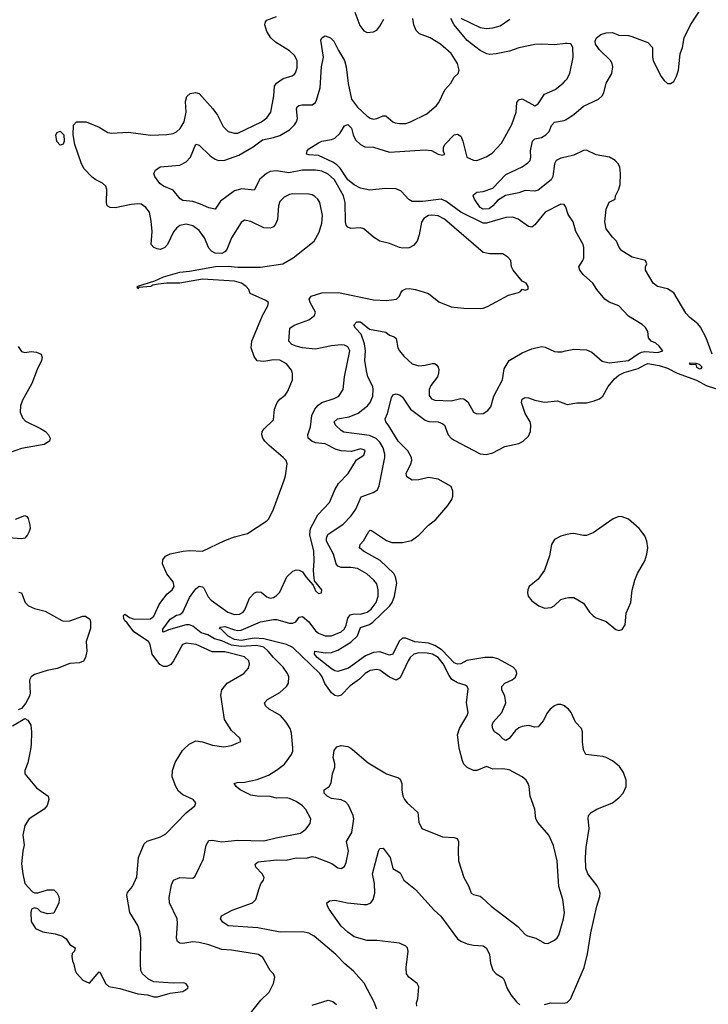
# Model space of a CAD drawing. Header units: inches. Extents: x 1839270 to 1929235, y 762242 to 910350.
# Tile 216 of 256: x 1896619 to 1900884, y 848421 to 854523. Entities that reach past the tile are written whole.
import ezdxf

# ---------------------------------------------------------------- set-up
doc = ezdxf.new("R2010")
doc.units = ezdxf.units.IN
doc.header["$MEASUREMENT"] = 0
for name, color, linetype in [('B8894', 7, 'Continuous'), ('B8895', 7, 'Continuous'), ('B9804', 7, 'Continuous'), ('B9805', 7, 'Continuous')]:
    doc.layers.add(name, color=color, linetype=linetype)

msp = doc.modelspace()

# ---------------------------------------------------------------- linework, layer by layer
at = {"layer": 'B8894', "color": 5}
for points, elevation in [([(1896684.9, 850000), (1896670, 849918), (1896651, 849870), (1896651.3, 849850), (1896721.7, 849761.7), (1896796, 849710), (1896798.8, 849690), (1896787.9, 849652.1), (1896771, 849630), (1896678, 849570), (1896651.3, 849530), (1896638.8, 849470), (1896645.5, 849410), (1896637.1, 849370), (1896630.6, 849290.6), (1896637.3, 849230), (1896651.3, 849170), (1896698, 849118), (1896710, 849111), (1896730, 849111), (1896790, 849131.3), (1896830, 849131.3), (1896850.5, 849110.5), (1896861, 849090), (1896862.8, 849070), (1896861, 849050), (1896830, 848986), (1896790, 848982), (1896750, 848994), (1896730, 849013.2), (1896710, 849019.3), (1896691.3, 849010), (1896687.7, 848990), (1896690, 848934), (1896716, 848890), (1896762, 848870), (1896838, 848858), (1896883.5, 848843.5), (1896906.4, 848826.4), (1896930, 848791.3), (1896962, 848770), (1896958, 848750), (1896944.5, 848735.5), (1896942, 848718), (1896944.9, 848690), (1896954, 848670), (1896961.6, 848630), (1896970, 848614.8), (1897010, 848571.3), (1897050, 848552), (1897110, 848622), (1897122, 848610), (1897151, 848550), (1897170, 848531), (1897238.5, 848518.5), (1897350, 848484.9), (1897410, 848478.8), (1897450, 848467.7), (1897472.1, 848467.9), (1897550, 848490.7), (1897630, 848501), (1897659, 848521), (1897662, 848530), (1897650, 848548), (1897634.5, 848554.5), (1897570, 848551.2), (1897450, 848559.7), (1897417, 848577), (1897379.6, 848610), (1897369.6, 848630), (1897366, 848670), (1897369.3, 848830), (1897363.7, 848870), (1897349.5, 848910), (1897301.7, 848990), (1897281.7, 849098.3), (1897287.1, 849112.9), (1897318, 849150), (1897343.9, 849210), (1897354.8, 849330), (1897390, 849416.3), (1897408.3, 849431.7), (1897490, 849459.3), (1897523.3, 849476.7), (1897650, 849607.7), (1897704, 849650), (1897709.2, 849670), (1897692.7, 849690), (1897630, 849718.2), (1897601.9, 849741.9), (1897584.8, 849770), (1897563.5, 849830), (1897564.2, 849870), (1897581.1, 849918.9), (1897626, 849994), (1897632.5, 850000)], 580), ([(1898042.2, 848357.8), (1898112.5, 848447.5), (1898162.8, 848497.2), (1898190.9, 848550.9), (1898198.5, 848590), (1898191.5, 848610), (1898169.6, 848630), (1898124.2, 848710), (1898097, 848730), (1897930, 848756.8), (1897870, 848759.9), (1897790, 848789.8), (1897730, 848804.4), (1897690, 848807.6), (1897630, 848797.7), (1897610, 848800.5), (1897596.2, 848810), (1897589.7, 848830), (1897597, 848923), (1897594, 848950), (1897547.1, 849050), (1897543.5, 849083.5), (1897558.4, 849161.6), (1897571.8, 849190), (1897610, 849206.7), (1897690, 849202.4), (1897705.4, 849214.6), (1897757.7, 849322.3), (1897772.8, 849407.2), (1897790, 849436.5), (1897810, 849438.2), (1897870, 849427.2), (1897970, 849438.4), (1898130, 849433.1), (1898206.6, 849453.4), (1898357.5, 849482.5), (1898390, 849506.4), (1898418.2, 849541.8), (1898421.1, 849570), (1898390, 849627.6), (1898370.9, 849650), (1898330, 849677.5), (1898290, 849696.2), (1898270, 849700.7), (1898210, 849699.2), (1898170, 849709.1), (1898090, 849710.5), (1898050, 849717.7), (1897985.1, 849750), (1897958.9, 849770), (1897947.3, 849790), (1897964.8, 849795.2), (1898010, 849797.4), (1898090, 849814.3), (1898159, 849841), (1898210, 849871.2), (1898258.5, 849910), (1898302.6, 849970), (1898309.7, 849990), (1898309.8, 850000)], 560), ([(1898829.7, 848390), (1898813.2, 848433.2), (1898751.2, 848551.2), (1898685.6, 848625.6), (1898631.8, 848671.8), (1898576.3, 848730), (1898442.5, 848842.5), (1898410, 848861), (1898370, 848870.9), (1898231.1, 848868.9), (1898094.5, 848894.5), (1897910, 848908), (1897876.9, 848930), (1897861.6, 848950), (1897869.5, 848970), (1897934.7, 849005.3), (1898060.9, 849050), (1898081.3, 849070), (1898101.5, 849138.5), (1898113, 849167), (1898129.4, 849190), (1898132.3, 849207.7), (1898119.6, 849230), (1898082, 849270), (1898078, 849290), (1898095.6, 849304.4), (1898210, 849316.5), (1898270, 849314.4), (1898330, 849328.1), (1898394.2, 849325.8), (1898430, 849336), (1898450, 849332.7), (1898552.6, 849292.6), (1898590, 849267), (1898610, 849263.1), (1898630, 849274.8), (1898639.8, 849300.2), (1898654.4, 849370), (1898642.3, 849430), (1898675.3, 849484.7), (1898687.9, 849570), (1898684.8, 849590), (1898655.2, 849655.2), (1898636.5, 849676.5), (1898610, 849687.4), (1898550, 849695.8), (1898523.6, 849710), (1898504.7, 849730), (1898503.9, 849736.1), (1898503.7, 849750), (1898535.6, 849770), (1898547.6, 849792.4), (1898555.3, 849850), (1898569.8, 849890), (1898570.7, 849910.7), (1898560.4, 849950), (1898565.8, 849994.2), (1898570, 850000)], 540), ([(1898678.9, 850000), (1898777.7, 849917.7), (1898890, 849850.2), (1898964.3, 849824.3), (1898975.8, 849815.8), (1898986.3, 849790), (1898985.7, 849750), (1898992.2, 849710), (1899002, 849690), (1899019.5, 849670), (1899083.8, 849610), (1899090.5, 849550), (1899110, 849510.7), (1899238, 849458), (1899310, 849455.5), (1899327.7, 849447.7), (1899337.3, 849430), (1899333.4, 849370), (1899337.3, 849310), (1899370, 849206), (1899400.3, 849150), (1899414, 849110), (1899430, 849100.4), (1899470, 849090.4), (1899481.8, 849081.8), (1899538.4, 849030), (1899703.1, 848903.1), (1899750, 848852.7), (1899764.5, 848844.5), (1899814.8, 848830), (1899870, 848799.3), (1899890, 848798.4), (1899930, 848818.4), (1899947.2, 848832.8), (1899957.4, 848850), (1899987.4, 848950), (1899992, 848990), (1899982, 849070), (1899957.6, 849150), (1899948.4, 849310), (1899924.1, 849404.1), (1899895.4, 849470), (1899827.5, 849547.5), (1899816.4, 849570), (1899809.7, 849630), (1899781.1, 849710), (1899775.1, 849770), (1899768.3, 849788.3), (1899754.5, 849810), (1899730.9, 849830.9), (1899650, 849874.6), (1899610, 849881), (1899550, 849878.2), (1899510, 849895.1), (1899450, 849870.8), (1899430, 849870.8), (1899390, 849887.6), (1899369.9, 849909.9), (1899360.3, 849930), (1899342.3, 850000)], 540), ([(1899078.7, 848410), (1899076.4, 848430), (1899085.4, 848454.6), (1899091, 848530), (1899079.9, 848550), (1899029.2, 848589.2), (1899014.7, 848610), (1899011.4, 848650), (1899024.9, 848750), (1899019.6, 848770), (1899010, 848781.7), (1898970, 848799.9), (1898830, 848815.8), (1898770, 848815.7), (1898690, 848839.8), (1898650, 848867.3), (1898610, 848905.4), (1898536.3, 849010), (1898524.5, 849030), (1898521.2, 849050), (1898537.5, 849062.5), (1898570, 849066.7), (1898649.2, 849049.2), (1898750, 849038.8), (1898770, 849040.2), (1898793.3, 849050), (1898808.8, 849071.2), (1898817.8, 849110), (1898815.6, 849170), (1898803.1, 849230), (1898841.3, 849370), (1898850, 849387.3), (1898870, 849387.7), (1898912.4, 849330), (1898930, 849262.8), (1898975.1, 849235.1), (1898998.7, 849190), (1899070, 849131.7), (1899185, 849005), (1899227.8, 848967.8), (1899330, 848826.9), (1899350, 848812.4), (1899390, 848795.6), (1899430, 848787.4), (1899490, 848783.7), (1899510, 848768.4), (1899529.1, 848730), (1899535.1, 848675.1), (1899550, 848633.4), (1899570, 848610.5), (1899604.9, 848590), (1899617.1, 848577.1), (1899638.2, 848518.2), (1899659.6, 848479.6), (1899695.4, 848435.4), (1899717.2, 848417.2)], 520), ([(1898430, 848415.8), (1898530, 848447), (1898557.5, 848437.5), (1898580.3, 848420.3)], 540), ([(1899870, 848420.4), (1899908, 848430), (1899990, 848428.2), (1900000, 848430.3)], 520)]:
    msp.add_lwpolyline(points, dxfattribs=dict(at, elevation=elevation))
at = {"layer": 'B8895', "color": 5}
for points, elevation in [([(1897632.5, 850000), (1897667.4, 850032.6), (1897710, 850052.9), (1897750, 850046.9), (1897813.3, 850026.7), (1897883.6, 850016.4), (1897930, 850024.9), (1897988, 850050), (1897982, 850070), (1897930, 850118), (1897886.2, 850186.2), (1897863.5, 850336.5), (1897871, 850369), (1897902.9, 850410), (1898006, 850470), (1898035.3, 850504.7), (1898042.7, 850530), (1898038, 850550), (1898010, 850573.7), (1897890, 850605.2), (1897810, 850604.6), (1897711.3, 850650), (1897650, 850659.8), (1897628, 850650), (1897570.9, 850549.1), (1897553.8, 850526.2), (1897530, 850514.1), (1897510, 850514.2), (1897486.9, 850526.9), (1897439.4, 850590), (1897426.2, 850650), (1897416.2, 850670), (1897325.8, 850730), (1897284.5, 850784.5), (1897270, 850797), (1897262.6, 850810), (1897261.6, 850830), (1897270, 850838.4), (1897298.7, 850818.7), (1897327.3, 850807.3), (1897429.8, 850810.2), (1897450, 850827.2), (1897481.6, 850898.4), (1897530, 850962), (1897563.7, 850990), (1897576.3, 851010), (1897570, 851039.3), (1897529.1, 851089.1), (1897503.9, 851150), (1897505.6, 851174.4), (1897522.4, 851197.6), (1897550, 851211.6), (1897631.6, 851228.4), (1897670, 851232.6), (1897751.1, 851228.9), (1897890, 851295.5), (1897950, 851318), (1898030, 851339.1), (1898150, 851418), (1898160.7, 851430), (1898190.8, 851489.2), (1898256, 851670), (1898264.1, 851695.9), (1898275.6, 851770), (1898269.5, 851790), (1898251.3, 851810), (1898163, 851883), (1898136.9, 851910), (1898123.5, 851930), (1898118, 851950), (1898121.3, 851970), (1898132.2, 851987.8), (1898190, 852042.8), (1898197.4, 852110), (1898213.3, 852150), (1898229.6, 852170), (1898263.5, 852196.5), (1898279.6, 852220.4), (1898308.4, 852290), (1898308.6, 852330), (1898301.4, 852350), (1898271.6, 852390), (1898230, 852413.1), (1898190, 852415.7), (1898130, 852404.1), (1898089.1, 852409.1), (1898070, 852435.6), (1898051.4, 852490), (1898055.8, 852530), (1898123.2, 852690), (1898155.8, 852750), (1898158.7, 852770), (1898142.6, 852782.6), (1898046.7, 852826.7), (1898038, 852850), (1898020.4, 852870), (1897991.7, 852890), (1897950, 852901.2), (1897750, 852913.6), (1897611, 852890), (1897530.1, 852889.9), (1897475.7, 852884.3), (1897443, 852877), (1897430, 852869), (1897356.8, 852863.2), (1897350, 852855.3), (1897346.3, 852866.3), (1897350, 852871.7), (1897454.9, 852905.1), (1897509.7, 852930), (1897610, 852958.3), (1897670, 852963.3), (1897832.4, 852992.4), (1897910, 852995.3), (1897970, 852988), (1898110, 852989.5), (1898249.2, 853010), (1898312.7, 853047.3), (1898441.6, 853150), (1898473.8, 853206.2), (1898490, 853261), (1898494.3, 853310), (1898477.2, 853390), (1898465.4, 853410), (1898446.8, 853426.8), (1898430, 853436.4), (1898410, 853440.8), (1898310, 853443.1), (1898290, 853439.8), (1898256.4, 853423.6), (1898230, 853395.1), (1898222, 853370), (1898214.8, 853285.2), (1898203.7, 853256.3), (1898190, 853239.8), (1898170, 853230.7), (1898130, 853232.8), (1898050, 853271.1), (1898010, 853280.7), (1897990, 853266.6), (1897931.1, 853170), (1897901.1, 853098.9), (1897890, 853084.2), (1897870, 853074.3), (1897830, 853076.4), (1897807.4, 853087.4), (1897790, 853106), (1897764, 853170), (1897730, 853216.8), (1897690, 853245), (1897650, 853256), (1897610, 853247.4), (1897588.8, 853231.2), (1897571.6, 853208.4), (1897533.2, 853130), (1897517.2, 853110), (1897490, 853098.6), (1897470, 853101.6), (1897449.8, 853110), (1897432.3, 853130), (1897438.6, 853210), (1897433.8, 853273.8), (1897422, 853330), (1897399.7, 853359.7), (1897370, 853378.4), (1897350, 853381.1), (1897310, 853377.2), (1897210, 853355.9), (1897178.9, 853358.9), (1897160.7, 853370), (1897156.2, 853390), (1897158.7, 853470), (1897151.5, 853491.5), (1897132.4, 853510), (1897090, 853529.3), (1897067.1, 853547.1), (1897018.9, 853598.9), (1897000.6, 853630), (1896960.2, 853750), (1896949.9, 853809.9), (1896951.4, 853868.6), (1896970, 853889.1), (1897030, 853889.2), (1897110, 853856.5), (1897164.4, 853824.4), (1897190, 853820.2), (1897290, 853826.3), (1897430, 853806.7), (1897530.2, 853810.2), (1897570, 853816.8), (1897590, 853827), (1897612.5, 853847.5), (1897638, 853890), (1897649.3, 853950), (1897645.2, 854014.8), (1897653.2, 854046.8), (1897674.6, 854065.4), (1897708.5, 854071.5), (1897730, 854064.7), (1897815.6, 853970), (1897843.8, 853930), (1897879.8, 853859.8), (1897910.2, 853830.2), (1897950, 853819.1), (1897970, 853818.6), (1898116.3, 853890), (1898150, 853914.9), (1898173.3, 853950), (1898192.2, 854050), (1898197.8, 854110), (1898208.7, 854130), (1898250, 854158.6), (1898305.3, 854174.7), (1898317.6, 854182.4), (1898327.3, 854192.7), (1898336.4, 854223.6), (1898337.7, 854270), (1898321.3, 854301.3), (1898289.8, 854330), (1898204, 854384), (1898173.6, 854410), (1898149.8, 854450), (1898136.4, 854490), (1898140.5, 854510), (1898150, 854520.4), (1898210, 854542)], 580), ([(1898309.8, 850000), (1898309.8, 850010), (1898301.6, 850101.6), (1898293.3, 850130), (1898268.6, 850168.6), (1898233.3, 850210), (1898163.6, 850250), (1898140.5, 850270), (1898135.1, 850290), (1898153.3, 850310), (1898230, 850354), (1898271.5, 850390), (1898284.2, 850410), (1898286, 850450), (1898278, 850470), (1898251, 850510), (1898190, 850569.8), (1898158.4, 850610), (1898130, 850633.1), (1898084.3, 850644.3), (1897990, 850638.2), (1897930, 850646.9), (1897870, 850673.5), (1897826, 850686), (1897784.2, 850710), (1897742.5, 850722.5), (1897690, 850764.3), (1897670, 850772.7), (1897650, 850773.2), (1897539.3, 850740.7), (1897510, 850726.8), (1897506, 850730), (1897505.6, 850745.6), (1897550, 850807.2), (1897590, 850831.9), (1897610, 850835.6), (1897629, 850851), (1897670, 850942), (1897710, 850996.5), (1897730, 851011.5), (1897750, 851008.8), (1897758.9, 850998.9), (1897786.6, 850946.6), (1897805.5, 850925.5), (1897907.6, 850850), (1897950, 850837.5), (1897980.7, 850839.3), (1898002.3, 850850), (1898013.5, 850866.5), (1898042.6, 850937.4), (1898072.3, 850970), (1898090, 850976.9), (1898114, 850974), (1898150, 850946.4), (1898170, 850938.7), (1898190, 850942.6), (1898210, 850954), (1898230, 850975.5), (1898273.3, 851070), (1898310, 851106), (1898330, 851112.7), (1898350.4, 851110.4), (1898370, 851100.7), (1898390.8, 851070), (1898437.3, 851017.3), (1898450, 850984), (1898470, 850967.7), (1898488.4, 850971.6), (1898489, 850990), (1898444.7, 851044.7), (1898441.5, 851061.5), (1898437.6, 851110), (1898443.1, 851170), (1898439.8, 851230), (1898414.6, 851330), (1898419.2, 851370), (1898464.9, 851455.1), (1898537.3, 851530), (1898570, 851608.5), (1898592.2, 851647.8), (1898653.6, 851710), (1898704.5, 851795.5), (1898750, 851823.1), (1898758, 851850), (1898750, 851858), (1898730, 851863.1), (1898674.3, 851845.7), (1898610, 851849.8), (1898579.4, 851859.4), (1898510, 851893.2), (1898450, 851901.3), (1898428.4, 851910), (1898405.3, 851930), (1898402.3, 851950), (1898419.7, 852000.3), (1898428.9, 852070), (1898447.4, 852110), (1898466.5, 852133.5), (1898489.9, 852150.1), (1898565.6, 852174.4), (1898595.1, 852190), (1898621.6, 852230), (1898629.7, 852309.7), (1898663.5, 852470), (1898650, 852495.1), (1898630, 852504.8), (1898610, 852507.9), (1898550, 852501.7), (1898450, 852481.3), (1898370, 852489), (1898330, 852500.3), (1898305.1, 852510), (1898285.4, 852530), (1898291.8, 852610), (1898319.3, 852630), (1898410, 852661.8), (1898445.4, 852690), (1898449.8, 852710), (1898416.9, 852770), (1898411.6, 852790), (1898423.7, 852810), (1898489.9, 852830.1), (1898592.8, 852832.8), (1898810, 852787.3), (1898890, 852783), (1898952.7, 852790), (1898971.2, 852808.8), (1898978.4, 852830), (1898990, 852844.9), (1899010, 852854.4), (1899030, 852856.4), (1899070, 852850.4), (1899150, 852826), (1899214.7, 852774.7), (1899290, 852743.6), (1899370, 852734.2), (1899470, 852732.6), (1899490, 852734.3), (1899515.8, 852744.2), (1899645.1, 852814.9), (1899707.7, 852832.3), (1899720.9, 852839.1), (1899730, 852852), (1899750, 852846), (1899767.3, 852852.7), (1899768, 852870), (1899755.3, 852890), (1899730, 852902), (1899674.5, 852970), (1899665.6, 852990), (1899660.7, 853030), (1899642, 853050), (1899610, 853071.3), (1899530, 853072), (1899490, 853080.8), (1899250, 853285.8), (1899210, 853306.8), (1899171.2, 853311.2), (1899151.6, 853308.4), (1899121.3, 853290), (1899107.7, 853267.7), (1899093.8, 853190), (1899080.3, 853150), (1899057.8, 853122.2), (1899030, 853108.5), (1898990, 853105.8), (1898970, 853109.8), (1898910, 853134.8), (1898849.8, 853149.8), (1898810, 853175.8), (1898750, 853227.3), (1898730, 853231.8), (1898670, 853227.9), (1898650, 853236.8), (1898641, 853250), (1898635.8, 853270), (1898634.9, 853390), (1898623.6, 853430), (1898567.6, 853530), (1898530, 853565.3), (1898490, 853582.9), (1898450, 853589.9), (1898370, 853589.4), (1898285.8, 853574.2), (1898210, 853586.2), (1898170, 853581.1), (1898146.6, 853570), (1898106, 853534), (1898070, 853467), (1897994.8, 853474.8), (1897950, 853461.2), (1897863.1, 853396.9), (1897830, 853348.2), (1897790, 853356.4), (1897739.4, 853379.4), (1897690, 853395.4), (1897630, 853403), (1897612.2, 853412.2), (1897570, 853465.4), (1897509.9, 853489.9), (1897487.3, 853507.3), (1897456, 853550), (1897449, 853570), (1897459, 853590), (1897488.7, 853610), (1897610, 853621.3), (1897650, 853640.9), (1897677.3, 853670), (1897710, 853750.6), (1897730, 853744.9), (1897799.3, 853679.3), (1897830, 853658), (1897850.2, 853650.2), (1897890, 853651.1), (1897976, 853684), (1898064.5, 853735.5), (1898122.4, 853777.6), (1898190, 853791.9), (1898230, 853805.4), (1898290, 853840.5), (1898319.9, 853870), (1898333.3, 853890), (1898338.3, 853910), (1898333.5, 853970), (1898338.2, 853981.8), (1898348.5, 853991.5), (1898365.7, 853994.3), (1898430, 853995.2), (1898449.9, 854010.1), (1898456.4, 854023.6), (1898480.5, 854099.5), (1898488.2, 854230), (1898500.4, 854290), (1898484.2, 854395.8), (1898490, 854410.7), (1898510, 854421.6), (1898544, 854410), (1898564.9, 854390), (1898592.4, 854332.4), (1898630, 854270.6), (1898640.9, 854230), (1898653.5, 854126.5), (1898674.4, 854030), (1898710, 853980.2), (1898770, 853924.3), (1898790, 853911.9), (1898810, 853906.5), (1898830, 853910.2), (1898870, 853927.7), (1898886.4, 853926.4), (1898928.7, 853890), (1898943.7, 853883.7), (1898970, 853878.8), (1899010, 853880.2), (1899039.3, 853890), (1899140.4, 853939.6), (1899199.3, 853990), (1899215.1, 854010), (1899251.5, 854088.5), (1899289.3, 854130), (1899310, 854166), (1899335.3, 854190), (1899340.9, 854210), (1899329.7, 854250), (1899290, 854314), (1899224, 854370), (1899160.7, 854410), (1899095.1, 854435.1), (1899074.8, 854454.8), (1899060.3, 854490), (1899052.8, 854530)], 560), ([(1898694.7, 854570), (1898726, 854486), (1898750, 854454.4), (1898770, 854443.1), (1898810, 854446.7), (1898830, 854457.6), (1898850, 854482.4), (1898874, 854526)], 580), ([(1900000, 854374), (1899930, 854366.8), (1899851.5, 854371.5), (1899810, 854368.1), (1899710, 854348.4), (1899651.9, 854328.1), (1899570, 854310.5), (1899530, 854306.4), (1899512.3, 854310), (1899470, 854332.4), (1899390, 854393.8), (1899309.7, 854490), (1899289.7, 854530)], 540), ([(1899350, 854531.3), (1899470, 854473.8), (1899507.5, 854467.5), (1899550, 854471.8), (1899595.3, 854484.7), (1899654.8, 854525.2)], 540), ([(1900000, 853363.9), (1899990, 853378), (1899970, 853379.7), (1899873.7, 853330), (1899810, 853251), (1899790, 853236.8), (1899770, 853240.4), (1899706.1, 853286.1), (1899670, 853297.8), (1899630, 853296.5), (1899510, 853261.7), (1899490, 853261.9), (1899350, 853330.7), (1899257.8, 853397.8), (1899230, 853409.9), (1899115.4, 853395.4), (1899050, 853396.1), (1899028.3, 853408.3), (1898980.3, 853460.3), (1898950, 853474.5), (1898883, 853477), (1898786.7, 853466.7), (1898730, 853478.6), (1898690, 853498.2), (1898650, 853529.4), (1898602.9, 853602.9), (1898583, 853623), (1898558.7, 853638.7), (1898470, 853680.6), (1898410, 853684.8), (1898396, 853690), (1898399.5, 853710), (1898410, 853722), (1898470, 853760.3), (1898490.9, 853769.1), (1898550, 853779.2), (1898571.3, 853788.7), (1898602.4, 853817.6), (1898630, 853864), (1898650, 853872), (1898674, 853850), (1898684, 853810), (1898698.5, 853778.5), (1898728.5, 853748.5), (1898755.6, 853735.6), (1898810, 853732.4), (1898910, 853701.2), (1899130, 853716.5), (1899170, 853711.3), (1899210, 853689.2), (1899237.5, 853682.5), (1899251, 853689), (1899244.4, 853704.4), (1899243.5, 853730), (1899251.8, 853750), (1899310, 853809.1), (1899330, 853813.5), (1899350, 853800.3), (1899364, 853770), (1899388.8, 853670), (1899430, 853651.3), (1899450, 853650.2), (1899507.2, 853672.8), (1899545.2, 853694.8), (1899602.6, 853757.4), (1899667.6, 853872.4), (1899693, 853950), (1899698.7, 854010), (1899710, 854026.9), (1899731.1, 854031.1), (1899810, 853988.9), (1899830, 854002), (1899870, 854061.8), (1899934.3, 854090), (1899985.1, 854130), (1900000, 854146.1)], 540), ([(1900000, 853671.5), (1899970, 853665.2), (1899942.2, 853650), (1899930.2, 853630), (1899920.5, 853550), (1899910.8, 853530), (1899830, 853466.4), (1899810, 853459.2), (1899750, 853464.5), (1899710, 853448.9), (1899627.1, 853432.9), (1899577.6, 853402.4), (1899550, 853369.8), (1899526, 853350), (1899490, 853347.7), (1899470, 853359.6), (1899435.1, 853410), (1899427, 853430), (1899430, 853438), (1899450, 853454), (1899490, 853458), (1899550, 853478.7), (1899630, 853562.6), (1899730, 853610.9), (1899765, 853635), (1899779.8, 853650), (1899784.6, 853670), (1899783.1, 853710), (1899795.3, 853770), (1899810, 853783.9), (1899850, 853791.9), (1899876.5, 853810), (1899897, 853830), (1899912.7, 853867.3), (1899930, 853887.1), (1899990, 853898.2), (1900000, 853902.9)], 520), ([(1899342.3, 850000), (1899339.8, 850010), (1899331, 850090), (1899342, 850130), (1899389.7, 850210), (1899396.9, 850230), (1899386, 850290), (1899395.3, 850375.3), (1899390.9, 850390.9), (1899378.5, 850398.5), (1899330, 850412.2), (1899294.6, 850434.6), (1899277.6, 850457.6), (1899241.3, 850530), (1899210, 850569.4), (1899175.3, 850590), (1899142.8, 850597.2), (1899090, 850599.4), (1899059.6, 850590), (1899037.4, 850570), (1899024.6, 850550), (1898975.5, 850444.5), (1898950, 850428.8), (1898908.5, 850448.5), (1898850, 850490.6), (1898830, 850495.6), (1898790, 850490.5), (1898757.8, 850470), (1898723.9, 850436.1), (1898666, 850394), (1898610, 850337.4), (1898590, 850330.6), (1898570, 850334.6), (1898550, 850351.6), (1898508.5, 850408.5), (1898491, 850450), (1898476.9, 850470), (1898310, 850632), (1898270.2, 850650.2), (1898130, 850686.7), (1898070, 850690.9), (1897990, 850676.4), (1897950, 850681.5), (1897910, 850702.8), (1897865.9, 850745.9), (1897855.8, 850750), (1897861.4, 850758.6), (1897890, 850761.4), (1897950, 850740.6), (1897970, 850736.9), (1897990, 850739.4), (1898110, 850790.7), (1898190, 850806.1), (1898210, 850805.1), (1898290, 850783), (1898310, 850783.2), (1898328.2, 850791.8), (1898350, 850820.3), (1898370, 850823.6), (1898410, 850790.2), (1898450, 850735.6), (1898470, 850720.1), (1898510, 850704.6), (1898550, 850704.7), (1898610, 850729.5), (1898630, 850748.6), (1898641.5, 850770), (1898650, 850814.4), (1898664.8, 850835.2), (1898690, 850840.1), (1898730, 850838.4), (1898770, 850851.6), (1898796.2, 850870), (1898827.1, 850910), (1898838.7, 850950), (1898839.5, 850990), (1898830, 851025.6), (1898811.9, 851050), (1898768.5, 851088.5), (1898710, 851121.2), (1898670, 851128.3), (1898610, 851128.2), (1898590, 851136), (1898579.6, 851150), (1898561.6, 851210), (1898518.2, 851290), (1898518.2, 851310), (1898527.7, 851332.3), (1898622.9, 851397.1), (1898672.2, 851447.8), (1898699.9, 851490), (1898734, 851566), (1898807.9, 851592.1), (1898834, 851610), (1898846, 851634), (1898881, 851810), (1898880.2, 851830), (1898869.2, 851870), (1898850, 851904.5), (1898827.3, 851927.3), (1898785.4, 851945.4), (1898626, 851966), (1898610, 851975.8), (1898575.5, 852010), (1898565.8, 852030), (1898587.8, 852050), (1898659.1, 852060.9), (1898715.5, 852084.5), (1898773.6, 852130), (1898789.4, 852150.6), (1898805.7, 852190), (1898808.7, 852230), (1898805.6, 852250), (1898774.2, 852310), (1898766, 852346), (1898757.1, 852410), (1898760.9, 852470), (1898753.6, 852513.6), (1898733.3, 852573.3), (1898698.8, 852610), (1898688.9, 852630), (1898707.3, 852650), (1898730.3, 852650), (1898785, 852605), (1898885.9, 852585.9), (1898910, 852568.2), (1898938, 852558), (1898950, 852546.8), (1898960.7, 852490), (1898971.1, 852470), (1898997.4, 852437.4), (1899050, 852390.2), (1899090, 852378.3), (1899130, 852381.3), (1899172.6, 852392.6), (1899190, 852391.7), (1899201.7, 852381.7), (1899211.2, 852370), (1899214.7, 852354.7), (1899212.5, 852330), (1899205.5, 852310), (1899164.3, 852255.7), (1899153.9, 852230), (1899154.5, 852194.5), (1899170, 852173.1), (1899190, 852165.6), (1899290, 852160.7), (1899350, 852175.5), (1899370, 852173.2), (1899393.5, 852153.5), (1899430, 852090.4), (1899450, 852080.3), (1899490, 852082.4), (1899519.1, 852100.9), (1899537.5, 852122.5), (1899554.3, 852190), (1899609.9, 852290), (1899620.2, 852359.8), (1899650.4, 852409.6), (1899730, 852458.5), (1899790, 852483.6), (1899850, 852498.3), (1899873.7, 852493.7), (1899930, 852467), (1899950, 852463.7), (1899975.4, 852464.6), (1900000, 852470.2)], 540), ([(1896610, 852497.3), (1896630, 852466.8), (1896650, 852459.1), (1896690, 852465.5), (1896723, 852463), (1896750.8, 852450), (1896758, 852430), (1896753.7, 852410), (1896726.1, 852353.9), (1896692.8, 852267.2), (1896635.8, 852164.2), (1896624.4, 852130), (1896622.3, 852090), (1896635.8, 852055.8), (1896655.1, 852035.1), (1896748.5, 851990), (1896778.3, 851970), (1896797.4, 851950), (1896807, 851930), (1896802.4, 851910), (1896770.8, 851890), (1896630, 851865.6), (1896558.7, 851841.3)], 580), ([(1900000, 850265.1), (1899994, 850270), (1899970, 850278.7), (1899950, 850278.5), (1899930, 850270.6), (1899904.3, 850250), (1899888, 850230), (1899861.8, 850178.2), (1899830, 850140.9), (1899810, 850138.4), (1899770, 850148.3), (1899730, 850142.6), (1899710, 850134.8), (1899690, 850117.6), (1899650, 850068), (1899630, 850055.1), (1899610, 850066), (1899589.8, 850089.8), (1899559.6, 850110), (1899548.7, 850128.7), (1899544.2, 850150), (1899550.9, 850170), (1899604, 850230), (1899629.8, 850290), (1899624, 850330), (1899604, 850370), (1899605.1, 850390), (1899624, 850410), (1899668.2, 850431.8), (1899690, 850448.8), (1899698.5, 850470), (1899693.3, 850490), (1899675.1, 850510), (1899580.9, 850560.9), (1899550, 850570.3), (1899500.5, 850570), (1899388.9, 850551.1), (1899350, 850529.9), (1899330, 850527.8), (1899310, 850536.2), (1899235, 850615), (1899190, 850645.1), (1899150, 850658), (1899066.9, 850666.9), (1899010, 850689.9), (1898990.1, 850689.9), (1898967.9, 850672.1), (1898930, 850589.8), (1898910, 850584.8), (1898850, 850605.7), (1898810, 850600.7), (1898760.3, 850579.7), (1898655.4, 850504.6), (1898590, 850483.7), (1898570, 850487.3), (1898550, 850499.9), (1898460.5, 850570), (1898444.1, 850590), (1898445.6, 850610), (1898510, 850599.1), (1898550, 850601), (1898590, 850615.9), (1898670, 850665.1), (1898710, 850703.9), (1898730, 850755.6), (1898784.4, 850775.6), (1898805.3, 850790), (1898910.9, 850890), (1898924.6, 850910), (1898939.7, 850950), (1898954.7, 851030), (1898946.3, 851070), (1898935, 851090), (1898850.5, 851170.5), (1898748.5, 851230), (1898722.6, 851250), (1898727.1, 851270), (1898747.4, 851292.6), (1898781.1, 851350), (1898790, 851359.5), (1898796.9, 851356.9), (1898890, 851295.2), (1898923.5, 851283.5), (1898990, 851282.6), (1899045, 851295), (1899090, 851329.2), (1899149.8, 851390), (1899195.6, 851424.4), (1899270, 851512.2), (1899294.6, 851550), (1899301.9, 851570), (1899301.8, 851601.8), (1899290, 851630.5), (1899210, 851676.2), (1899150, 851684.9), (1899090, 851670.8), (1899050, 851668.4), (1899016.8, 851690), (1899011.6, 851710), (1899041.5, 851770), (1899047.1, 851790), (1899046, 851810), (1899022.3, 851850), (1898963.4, 851910), (1898905.8, 852005.8), (1898885.4, 852030), (1898883.1, 852050), (1898897, 852083), (1898921.1, 852178.9), (1898930, 852198), (1898950, 852204.4), (1898974.8, 852194.8), (1898990, 852182.4), (1899038.4, 852110), (1899130, 852041.5), (1899152, 852032), (1899210, 852029.5), (1899238.9, 852018.9), (1899248.9, 852008.9), (1899271.9, 851950), (1899290, 851930.2), (1899310, 851917.1), (1899470, 851831.7), (1899507.4, 851827.4), (1899550, 851837.7), (1899623, 851877), (1899710, 851895.4), (1899737.7, 851910), (1899770, 851941.5), (1899782.7, 851970), (1899785.2, 852010), (1899779.3, 852030), (1899750, 852082), (1899726, 852150), (1899729.8, 852170.2), (1899742, 852178), (1899750, 852181.7), (1899770, 852179.6), (1899810, 852164.9), (1899870, 852152.4), (1899950, 852160.3), (1900000, 852141.1)], 520), ([(1896592.9, 851427.1), (1896650, 851450.2), (1896663.7, 851443.7), (1896671.6, 851431.6), (1896682.3, 851390), (1896682.9, 851370), (1896676.3, 851350), (1896667.1, 851330), (1896650, 851309.8), (1896630, 851306), (1896550, 851311.3)], 580), ([(1900000, 851329.6), (1899970, 851322.9), (1899930, 851300.9), (1899912.2, 851270), (1899899.6, 851200.4), (1899869, 851111), (1899830, 851056), (1899774, 851010), (1899765.5, 850990), (1899763.8, 850970), (1899768.2, 850950), (1899790, 850920.5), (1899834, 850890), (1899870, 850876), (1899910, 850880.9), (1899928.8, 850891.2), (1899970, 850928.7), (1899985.5, 850934.5), (1900000, 850938.2)], 520), ([(1896614, 850974), (1896630.2, 850970.2), (1896651.6, 850911.6), (1896673.4, 850890), (1896710, 850874.2), (1896776.9, 850856.9), (1896879.1, 850799.1), (1896890, 850794.9), (1896930, 850796.9), (1897010, 850825.3), (1897026.4, 850826.4), (1897052.1, 850807.9), (1897057.7, 850790), (1897056.5, 850750), (1897030.3, 850670), (1897034.3, 850610), (1897027, 850570), (1897013.4, 850546.6), (1896990, 850536.3), (1896930, 850532.1), (1896850, 850502.3), (1896789.6, 850489.6), (1896710, 850465.6), (1896689, 850451), (1896678.7, 850430), (1896683.6, 850350), (1896680.3, 850330), (1896655.6, 850284.4), (1896630, 850254), (1896610, 850245.2)], 580), ([(1896573.2, 850146.8), (1896650, 850191.3), (1896670, 850181), (1896687.7, 850150), (1896692.2, 850110), (1896690.4, 850030), (1896684.9, 850000)], 580), ([(1898570, 850000), (1898582.6, 850017.4), (1898610, 850025.7), (1898650, 850018.3), (1898670, 850007.4), (1898678.9, 850000)], 540)]:
    msp.add_lwpolyline(points, dxfattribs=dict(at, elevation=elevation))
at = {"layer": 'B8895', "color": 5, "elevation": 580}
msp.add_lwpolyline([(1896870, 853745.7), (1896848.4, 853768.4), (1896842.4, 853810), (1896850, 853824.4), (1896870, 853831.3), (1896891.1, 853810), (1896894.7, 853770), (1896888.5, 853751.5)], close=True, dxfattribs=at)
at = {"layer": 'B9804', "color": 5, "elevation": 520}
msp.add_lwpolyline([(1900000, 848430.3), (1900010, 848432.4), (1900030, 848452.7), (1900113.8, 848650), (1900134.5, 848734.5), (1900155.8, 848864.2), (1900193.7, 849030), (1900211.9, 849088.1), (1900213.3, 849110), (1900208.4, 849130), (1900194.4, 849154.4), (1900137.3, 849230), (1900125.6, 849265.6), (1900122.5, 849330), (1900126.2, 849393.8), (1900146.6, 849510), (1900138.5, 849570), (1900142.6, 849590), (1900158.4, 849610), (1900192.3, 849630), (1900290, 849670.2), (1900330, 849699.7), (1900356.4, 849730), (1900374.2, 849770), (1900374, 849810), (1900357.7, 849857.7), (1900334.3, 849894.3), (1900290, 849929.6), (1900250, 849949.6), (1900230, 849956.2), (1900126, 849970), (1900110, 849998), (1900109.8, 850000)], dxfattribs=at)
at = {"layer": 'B9805', "color": 5}
for points, elevation in [([(1900000, 853902.9), (1900010, 853907.7), (1900050, 853934), (1900110, 853987.2), (1900202.7, 854030), (1900225.6, 854050), (1900235.8, 854070), (1900252, 854130), (1900286.8, 854190), (1900292.2, 854230), (1900289.1, 854250), (1900278.4, 854270), (1900210, 854336), (1900185.4, 854370), (1900182, 854390), (1900190.4, 854409.6), (1900218.5, 854430), (1900250, 854441.9), (1900290, 854442.3), (1900330, 854425.7), (1900390, 854424.6), (1900410, 854419.2), (1900510, 854380.4), (1900538.6, 854350), (1900537.7, 854290), (1900541.9, 854270), (1900590, 854173.1), (1900610, 854145.3), (1900630, 854127.2), (1900650, 854126.7), (1900670, 854139.7), (1900687.5, 854172.5), (1900699.1, 854210), (1900709.9, 854310), (1900723.4, 854350), (1900734.4, 854410), (1900772.8, 854490), (1900842.6, 854597.4)], 520), ([(1900000, 854146.1), (1900006.7, 854153.3), (1900025.6, 854190), (1900047.3, 854290), (1900045.4, 854350), (1900032.3, 854372.3), (1900010, 854375), (1900000, 854374)], 540), ([(1900906.5, 852450), (1900869.9, 852550), (1900836.1, 852616.1), (1900818.7, 852638.7), (1900770, 852676.2), (1900744.2, 852704.2), (1900670, 852829.8), (1900630, 852854.9), (1900569.9, 852869.9), (1900541.7, 852890), (1900494.2, 852970), (1900494.5, 852990), (1900503.5, 853010), (1900494.5, 853030), (1900411.8, 853051.8), (1900347.3, 853090), (1900331.3, 853110), (1900315.1, 853150), (1900290, 853174), (1900250, 853227), (1900243.1, 853270), (1900251.8, 853348.2), (1900270, 853392), (1900306, 853410), (1900308, 853430), (1900330, 853471.3), (1900338, 853502), (1900340.5, 853570), (1900335.6, 853610), (1900325.1, 853630), (1900307, 853650), (1900270.7, 853670.7), (1900190, 853685.9), (1900130, 853713.2), (1900110, 853711.9), (1900050, 853682.1), (1900000, 853671.5)], 520), ([(1900000, 852470.2), (1900050, 852481.6), (1900130, 852475.8), (1900162.3, 852462.3), (1900226.3, 852406.3), (1900270, 852396.4), (1900390, 852409.6), (1900448.3, 852451.7), (1900470, 852461.9), (1900490, 852465.3), (1900570, 852460.9), (1900602, 852470), (1900579.7, 852499.7), (1900557.7, 852517.7), (1900529.3, 852530), (1900514, 852550), (1900509, 852590), (1900494.8, 852614.8), (1900473.8, 852633.8), (1900390, 852685.2), (1900328.5, 852748.5), (1900270, 852773), (1900242.9, 852790), (1900193, 852850), (1900168, 852890), (1900110, 852941.3), (1900088, 852970), (1900082.4, 852990), (1900107.1, 853030), (1900112.3, 853047.7), (1900113.3, 853110), (1900107.9, 853130), (1900063.5, 853210), (1900047.6, 853270), (1900014.7, 853314.7), (1900001.6, 853361.6), (1900000, 853363.9)], 540), ([(1900000, 852141.1), (1900010, 852137.3), (1900070, 852149.1), (1900130, 852148), (1900170, 852158.2), (1900210, 852172.8), (1900229.9, 852190.1), (1900263.2, 852250), (1900302.4, 852297.6), (1900330, 852320.4), (1900363.5, 852336.5), (1900450, 852360.6), (1900490, 852384.7), (1900510, 852391.7), (1900578.8, 852378.8), (1900630, 852362.4), (1900690, 852333), (1900810, 852288.6), (1900870, 852255.5), (1900979.7, 852219.7)], 520), ([(1900000, 850938.2), (1900017.5, 850942.5), (1900050, 850941.1), (1900110, 850907.2), (1900147.7, 850850), (1900170, 850829.1), (1900190, 850816.9), (1900250, 850793.8), (1900310, 850744.2), (1900330, 850737), (1900350, 850743.8), (1900368.3, 850771.7), (1900374.3, 850845.7), (1900403.7, 850910), (1900412.9, 850987.1), (1900428.9, 851050), (1900445.2, 851090), (1900490.8, 851169.2), (1900503.6, 851210), (1900509.9, 851250), (1900502.6, 851290), (1900490, 851324.4), (1900455.8, 851370), (1900390, 851427.3), (1900350, 851442.3), (1900330, 851443.7), (1900294.6, 851430), (1900170, 851343.6), (1900130, 851325.6), (1900110, 851325.6), (1900050, 851338.4), (1900030, 851336.2), (1900000, 851329.6)], 520), ([(1900109.8, 850000), (1900104.4, 850044.4), (1900105.1, 850110), (1900098, 850130), (1900060.5, 850170), (1900034.3, 850230), (1900018.7, 850250), (1900000, 850265.1)], 520)]:
    msp.add_lwpolyline(points, dxfattribs=dict(at, elevation=elevation))
at = {"layer": 'B9805', "color": 5, "elevation": 540}
msp.add_lwpolyline([(1900766.4, 852393.6), (1900766, 852390), (1900771.2, 852388.8), (1900806.4, 852386.4), (1900810.8, 852370), (1900830, 852358), (1900839.1, 852360.9), (1900846, 852370), (1900830, 852386), (1900807.9, 852392.1)], close=True, dxfattribs=at)

doc.saveas('drawing.dxf')
